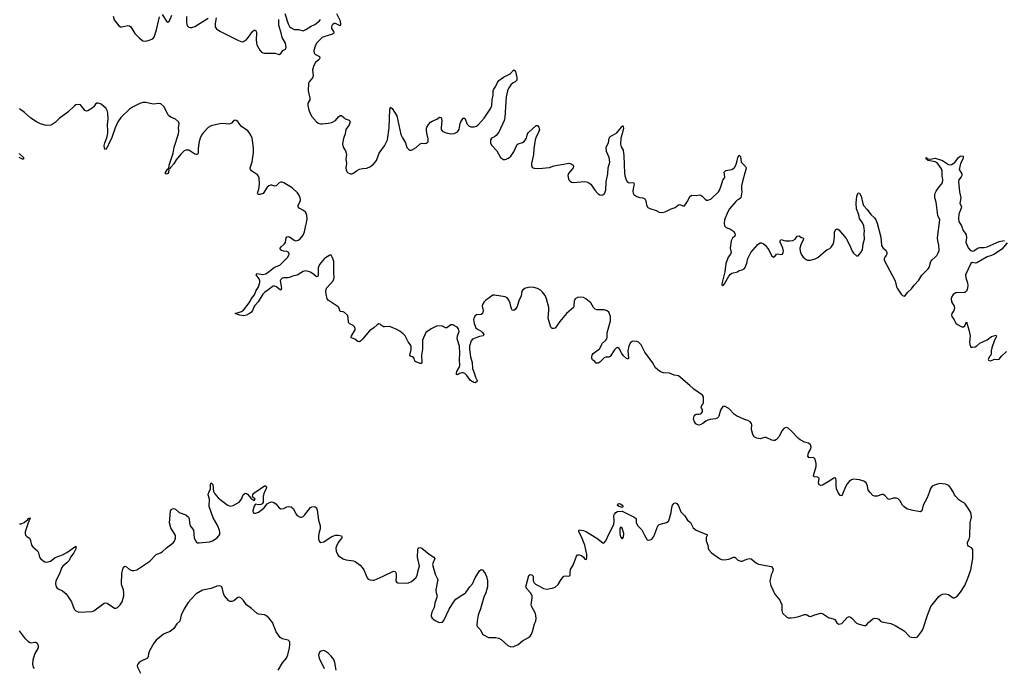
# Model space of a CAD drawing. Header units: inches. Extents: x 1694897 to 1849880, y 907231 to 1017944.
# Tile 82 of 171: x 1795632 to 1808901, y 917647 to 926367. Entities that reach past the tile are written whole.
import ezdxf

# ---------------------------------------------------------------- set-up
doc = ezdxf.new("R2010")
doc.units = ezdxf.units.IN
doc.header["$MEASUREMENT"] = 0
for name, color, linetype in [('B7991', 7, 'Continuous'), ('B7992', 7, 'Continuous'), ('B8901', 7, 'Continuous'), ('B8902', 7, 'Continuous')]:
    doc.layers.add(name, color=color, linetype=linetype)

msp = doc.modelspace()

# ---------------------------------------------------------------- linework, layer by layer
at = {"layer": 'B7991', "color": 6, "elevation": 700}
for points in [[(1795630, 919578), (1795650, 919577), (1795690, 919597), (1795742, 919638), (1795750, 919650), (1795770, 919658), (1795777, 919650), (1795765, 919635), (1795746, 919594), (1795707, 919470), (1795704, 919450), (1795708, 919428), (1795726, 919406), (1795765, 919385), (1795776, 919356), (1795791, 919290), (1795807, 919270), (1795842, 919242), (1795870, 919213), (1795883, 919190), (1795900, 919130), (1795914, 919110), (1795950, 919080), (1795970, 919069), (1795990, 919064), (1796015, 919065), (1796045, 919075), (1796110, 919125), (1796210, 919161), (1796269, 919191), (1796390, 919277), (1796390, 919241), (1796362, 919190), (1796317, 919130), (1796297, 919083), (1796268, 919052), (1796211, 919010), (1796199, 918990), (1796165, 918895), (1796119, 918810), (1796113, 918770), (1796124, 918730), (1796142, 918710), (1796210, 918676), (1796256, 918636), (1796332, 918530), (1796368, 918430), (1796390, 918407), (1796430, 918388), (1796610, 918396), (1796633, 918407), (1796770, 918510), (1796790, 918514), (1796810, 918510), (1796910, 918445), (1796930, 918444), (1796950, 918454), (1796987, 918490), (1797012, 918530), (1797036, 918610), (1797037, 918650), (1797031, 918690), (1797007, 918747), (1797002, 918770), (1797008, 918910), (1797020, 918970), (1797030, 918997), (1797050, 919007), (1797070, 918998), (1797110, 918963), (1797148, 918948), (1797172, 918948), (1797210, 918958), (1797386, 919074), (1797470, 919167), (1797530, 919189), (1797550, 919201), (1797610, 919256), (1797698, 919322), (1797716, 919344), (1797730, 919384), (1797730, 919416), (1797725, 919430), (1797670, 919524), (1797651, 919590), (1797662, 919750), (1797673, 919770), (1797690, 919782), (1797710, 919784), (1797730, 919778), (1797779, 919730), (1797870, 919698), (1797905, 919670), (1797916, 919650), (1797920, 919590), (1797930, 919550), (1797967, 919507), (1797973, 919493), (1797981, 919390), (1798000, 919350), (1798016, 919330), (1798030, 919323), (1798050, 919322), (1798190, 919338), (1798230, 919351), (1798294, 919390), (1798327, 919433), (1798331, 919469), (1798326, 919490), (1798301, 919550), (1798238, 919658), (1798187, 919810), (1798188, 919910), (1798172, 919970), (1798175, 919990), (1798179, 920000)], [(1798251, 920000), (1798262, 919982), (1798308, 919928), (1798330, 919909), (1798430, 919833), (1798470, 919816), (1798510, 919827), (1798590, 919872), (1798621, 919910), (1798643, 919970), (1798670, 919990), (1798690, 919988), (1798700, 919980), (1798750, 919919), (1798790, 919895), (1798805, 919910), (1798776, 919936), (1798769, 919950), (1798773, 919970), (1798788, 919990), (1798802, 920000)], [(1798928, 920000), (1798925, 919995), (1798912, 919950), (1798912, 919868), (1798901, 919850), (1798881, 919839), (1798850, 919835), (1798810, 919844), (1798803, 919837), (1798790, 919816), (1798772, 919752), (1798778, 919730), (1798790, 919721), (1798810, 919722), (1798850, 919735), (1798920, 919790), (1798966, 919850), (1799009, 919870), (1799030, 919874), (1799050, 919871), (1799083, 919850), (1799130, 919792), (1799150, 919780), (1799190, 919786), (1799230, 919807), (1799250, 919812), (1799290, 919809), (1799320, 919780), (1799352, 919712), (1799373, 919690), (1799410, 919670), (1799430, 919669), (1799450, 919679), (1799470, 919697), (1799550, 919799), (1799570, 919809), (1799610, 919810), (1799630, 919793), (1799642, 919762), (1799658, 919630), (1799683, 919550), (1799683, 919510), (1799665, 919450), (1799658, 919410), (1799660, 919370), (1799670, 919340), (1799690, 919329), (1799730, 919338), (1799830, 919402), (1799890, 919425), (1799926, 919426), (1799970, 919415), (1799974, 919410), (1799972, 919390), (1799950, 919365), (1799930, 919331), (1799907, 919290), (1799894, 919250), (1799898, 919210), (1799914, 919170), (1799930, 919149), (1799990, 919106), (1800000, 919102)], [(1799114, 917606), (1799172, 917708), (1799228, 917770), (1799244, 917816), (1799268, 917910), (1799273, 917953), (1799271, 917991), (1799250, 918013), (1799170, 918030), (1799141, 918050), (1799086, 918126), (1799037, 918250), (1798991, 918311), (1798950, 918345), (1798930, 918355), (1798850, 918364), (1798830, 918373), (1798758, 918438), (1798687, 918487), (1798650, 918547), (1798610, 918584), (1798590, 918591), (1798570, 918587), (1798516, 918544), (1798490, 918534), (1798470, 918534), (1798450, 918543), (1798390, 918610), (1798379, 918639), (1798361, 918721), (1798350, 918736), (1798330, 918744), (1798290, 918739), (1798210, 918710), (1798096, 918684), (1798010, 918635), (1797990, 918618), (1797902, 918518), (1797850, 918434), (1797806, 918350), (1797790, 918270), (1797750, 918230), (1797708, 918170), (1797660, 918130), (1797590, 918103), (1797570, 918091), (1797470, 918010), (1797439, 917970), (1797382, 917870), (1797369, 917830), (1797365, 917790), (1797354, 917770), (1797268, 917730), (1797240, 917710), (1797223, 917690), (1797217, 917670), (1797219, 917650), (1797259, 917570)], [(1795833, 917630), (1795819, 917650), (1795807, 917690), (1795812, 917748), (1795838, 917822), (1795884, 917910), (1795885, 917930), (1795877, 917957), (1795868, 917968), (1795850, 917979), (1795830, 917981), (1795790, 917974), (1795770, 917976), (1795750, 917988), (1795710, 918030), (1795630, 918138)], [(1799897, 917610), (1799880, 917710), (1799865, 917750), (1799830, 917796), (1799790, 917836), (1799750, 917866), (1799730, 917873), (1799694, 917866), (1799672, 917850), (1799660, 917810), (1799669, 917770), (1799734, 917630)]]:
    msp.add_lwpolyline(points, dxfattribs=at)
at = {"layer": 'B7992', "color": 6, "elevation": 700}
for points in [[(1796890, 926416), (1796906, 926366), (1796970, 926283), (1796990, 926271), (1797010, 926269), (1797090, 926289), (1797110, 926286), (1797131, 926271), (1797183, 926183), (1797242, 926122), (1797290, 926084), (1797330, 926079), (1797375, 926090), (1797426, 926110), (1797444, 926130), (1797477, 926230), (1797487, 926290), (1797515, 926405)], [(1797550, 926435), (1797610, 926348), (1797630, 926335), (1797650, 926353), (1797683, 926430)], [(1797882, 926410), (1797882, 926330), (1797891, 926290), (1797910, 926267), (1797930, 926262), (1797950, 926263), (1797990, 926277), (1798030, 926297), (1798170, 926388)], [(1798279, 926390), (1798265, 926315), (1798268, 926270), (1798284, 926244), (1798330, 926212), (1798570, 926089), (1798610, 926072), (1798630, 926070), (1798650, 926075), (1798690, 926101), (1798717, 926130), (1798770, 926209), (1798790, 926226), (1798810, 926225), (1798820, 926210), (1798824, 926190), (1798818, 926090), (1798828, 926030), (1798870, 925955), (1798890, 925930), (1798910, 925919), (1798930, 925915), (1799070, 925918), (1799130, 925900), (1799150, 925913), (1799177, 925950), (1799214, 925970), (1799225, 925995), (1799215, 926050), (1799167, 926127), (1799154, 926190), (1799125, 926290), (1799126, 926370)], [(1799206, 926450), (1799248, 926310), (1799270, 926275), (1799290, 926256), (1799330, 926237), (1799390, 926233), (1799450, 926218), (1799490, 926233), (1799562, 926278), (1799610, 926302), (1799670, 926350), (1799686, 926370)], [(1799903, 926450), (1799949, 926350), (1799957, 926303), (1799950, 926285), (1799890, 926315), (1799870, 926315), (1799850, 926302), (1799839, 926290), (1799832, 926270), (1799834, 926250), (1799861, 926210), (1799865, 926190), (1799859, 926181), (1799847, 926173), (1799730, 926137), (1799710, 926127), (1799648, 926070), (1799632, 926050), (1799612, 926010), (1799596, 925950), (1799600, 925920), (1799605, 925910), (1799618, 925898), (1799671, 925871), (1799676, 925850), (1799666, 925830), (1799620, 925790), (1799595, 925750), (1799579, 925690), (1799589, 925610), (1799577, 925583), (1799532, 925530), (1799526, 925514), (1799521, 925410), (1799543, 925310), (1799540, 925290), (1799517, 925243), (1799514, 925210), (1799529, 925150), (1799565, 925070), (1799630, 924990), (1799654, 924974), (1799686, 924966), (1799706, 924966), (1799787, 924973), (1799837, 924983), (1799890, 925010), (1799930, 925059), (1799950, 925076), (1799970, 925075), (1800000, 925048)], [(1800000, 922430), (1799990, 922435), (1799950, 922436), (1799933, 922490), (1799922, 922502), (1799788, 922590), (1799777, 922610), (1799761, 922670), (1799758, 922710), (1799767, 922750), (1799855, 922850), (1799872, 922890), (1799867, 922967), (1799865, 923110), (1799853, 923153), (1799830, 923194), (1799810, 923198), (1799739, 923150), (1799670, 923072), (1799655, 923025), (1799654, 922930), (1799648, 922910), (1799630, 922904), (1799596, 922936), (1799550, 922969), (1799490, 922985), (1799450, 922975), (1799370, 922929), (1799310, 922913), (1799270, 922895), (1799250, 922890), (1799190, 922889), (1799170, 922885), (1799150, 922870), (1799144, 922850), (1799145, 922830), (1799162, 922750), (1799153, 922727), (1799150, 922726), (1799130, 922739), (1799091, 922771), (1799070, 922780), (1799050, 922778), (1799034, 922770), (1798976, 922724), (1798930, 922695), (1798907, 922673), (1798847, 922570), (1798800, 922520), (1798786, 922494), (1798769, 922450), (1798755, 922430), (1798730, 922411), (1798690, 922389), (1798650, 922381), (1798599, 922390), (1798535, 922410), (1798623, 922437), (1798650, 922456), (1798725, 922555), (1798769, 922630), (1798797, 922663), (1798813, 922710), (1798851, 922770), (1798867, 922830), (1798866, 922850), (1798857, 922877), (1798819, 922930), (1798829, 922950), (1798910, 922936), (1798950, 922947), (1799000, 922980), (1799066, 923034), (1799138, 923062), (1799246, 923170), (1799264, 923210), (1799258, 923230), (1799230, 923247), (1799190, 923252), (1799161, 923261), (1799145, 923270), (1799140, 923290), (1799155, 923310), (1799195, 923345), (1799212, 923368), (1799222, 923430), (1799230, 923445), (1799250, 923449), (1799270, 923441), (1799330, 923396), (1799350, 923390), (1799383, 923397), (1799410, 923414), (1799450, 923466), (1799471, 923510), (1799483, 923577), (1799499, 923630), (1799505, 923690), (1799503, 923730), (1799489, 923770), (1799458, 923798), (1799396, 923830), (1799386, 923846), (1799386, 923870), (1799414, 923930), (1799415, 923945), (1799412, 923970), (1799393, 924010), (1799374, 924034), (1799302, 924102), (1799190, 924169), (1799170, 924178), (1799150, 924179), (1799130, 924171), (1799090, 924130), (1799070, 924124), (1799030, 924138), (1799010, 924138), (1798990, 924130), (1798968, 924112), (1798912, 924028), (1798870, 924012), (1798850, 924011), (1798841, 924021), (1798838, 924030), (1798855, 924085), (1798865, 924150), (1798857, 924237), (1798850, 924258), (1798837, 924277), (1798758, 924330), (1798742, 924350), (1798739, 924370), (1798767, 924453), (1798782, 924578), (1798781, 924641), (1798763, 924770), (1798749, 924810), (1798726, 924850), (1798706, 924870), (1798623, 924930), (1798597, 924957), (1798570, 924996), (1798550, 925011), (1798530, 925012), (1798515, 925005), (1798487, 924973), (1798470, 924963), (1798450, 924961), (1798370, 924970), (1798330, 924966), (1798210, 924938), (1798170, 924915), (1798110, 924850), (1798083, 924810), (1798064, 924770), (1798052, 924728), (1798041, 924670), (1798037, 924630), (1798039, 924570), (1798030, 924550), (1798010, 924550), (1797990, 924558), (1797910, 924608), (1797870, 924610), (1797850, 924601), (1797802, 924558), (1797742, 924478), (1797710, 924425), (1797670, 924381), (1797662, 924378), (1797650, 924359), (1797642, 924362), (1797648, 924410), (1797699, 924570), (1797713, 924650), (1797772, 924828), (1797776, 924870), (1797772, 924910), (1797780, 924970), (1797772, 924992), (1797730, 925029), (1797670, 925054), (1797638, 925078), (1797622, 925102), (1797576, 925196), (1797534, 925234), (1797510, 925239), (1797430, 925230), (1797330, 925253), (1797290, 925254), (1797250, 925240), (1797151, 925190), (1797110, 925162), (1796995, 925050), (1796955, 924990), (1796918, 924910), (1796871, 924769), (1796842, 924718), (1796810, 924648), (1796790, 924619), (1796776, 924636), (1796771, 924671), (1796777, 924710), (1796804, 924776), (1796819, 924841), (1796821, 924870), (1796814, 924950), (1796824, 925030), (1796820, 925110), (1796810, 925146), (1796796, 925170), (1796730, 925230), (1796690, 925244), (1796670, 925242), (1796652, 925228), (1796630, 925195), (1796610, 925177), (1796550, 925138), (1796530, 925134), (1796510, 925145), (1796474, 925194), (1796450, 925219), (1796430, 925226), (1796390, 925219), (1796370, 925209), (1796279, 925121), (1796164, 925036), (1796110, 924981), (1796070, 924956), (1796050, 924948), (1795990, 924942), (1795910, 924965), (1795859, 924990), (1795782, 925042), (1795698, 925118), (1795627, 925167)], [(1800000, 924780), (1799990, 924750), (1799982, 924690), (1799993, 924650), (1800000, 924637)], [(1795626, 924566), (1795682, 924510), (1795682, 924490), (1795670, 924489), (1795626, 924510)], [(1798179, 920000), (1798201, 920050), (1798202, 920110), (1798210, 920132), (1798233, 920110), (1798245, 920010), (1798251, 920000)], [(1798802, 920000), (1798930, 920089), (1798950, 920090), (1798956, 920070), (1798954, 920050), (1798928, 920000)]]:
    msp.add_lwpolyline(points, dxfattribs=at)
msp.add_lwpolyline([(1797610, 924287), (1797595, 924290), (1797598, 924310), (1797630, 924357), (1797639, 924359), (1797643, 924350), (1797639, 924310), (1797630, 924296)], close=True, dxfattribs=at)
at = {"layer": 'B8901', "color": 6, "elevation": 700}
for points in [[(1800000, 919102), (1800030, 919092), (1800130, 919080), (1800151, 919071), (1800220, 919020), (1800249, 918990), (1800270, 918959), (1800313, 918850), (1800330, 918833), (1800350, 918824), (1800390, 918819), (1800410, 918821), (1800530, 918872), (1800670, 918943), (1800690, 918937), (1800704, 918910), (1800707, 918870), (1800702, 918810), (1800716, 918790), (1800730, 918785), (1800850, 918780), (1800870, 918782), (1800910, 918800), (1800970, 918850), (1800990, 918882), (1801000, 918950), (1801019, 919010), (1801004, 919090), (1800991, 919130), (1800997, 919230), (1801002, 919250), (1801010, 919256), (1801030, 919260), (1801050, 919251), (1801150, 919170), (1801214, 919130), (1801228, 919110), (1801202, 919058), (1801196, 919030), (1801230, 918903), (1801268, 918830), (1801241, 918690), (1801245, 918650), (1801256, 918610), (1801255, 918590), (1801228, 918512), (1801219, 918450), (1801188, 918390), (1801175, 918350), (1801178, 918330), (1801190, 918308), (1801230, 918276), (1801285, 918250), (1801330, 918256), (1801350, 918277), (1801420, 918430), (1801476, 918524), (1801510, 918562), (1801570, 918606), (1801624, 918636), (1801644, 918656), (1801698, 918730), (1801733, 918770), (1801770, 918850), (1801830, 918946), (1801850, 918965), (1801870, 918958), (1801906, 918910), (1801921, 918870), (1801935, 918810), (1801936, 918730), (1801916, 918650), (1801886, 918590), (1801844, 918436), (1801812, 918350), (1801795, 918270), (1801793, 918210), (1801803, 918190), (1801844, 918150), (1801870, 918091), (1801882, 918082), (1801950, 918050), (1801990, 918046), (1802050, 918049), (1802090, 918039), (1802119, 918019), (1802210, 917939), (1802250, 917922), (1802290, 917927), (1802350, 917955), (1802410, 918004), (1802490, 918047), (1802510, 918064), (1802530, 918095), (1802544, 918130), (1802571, 918230), (1802588, 918270), (1802592, 918310), (1802582, 918370), (1802529, 918469), (1802525, 918490), (1802540, 918580), (1802539, 918610), (1802518, 918650), (1802470, 918698), (1802454, 918730), (1802456, 918750), (1802495, 918885), (1802510, 918896), (1802533, 918893), (1802545, 918885), (1802552, 918872), (1802553, 918810), (1802564, 918784), (1802585, 918765), (1802630, 918746), (1802690, 918707), (1802730, 918699), (1802810, 918712), (1802850, 918728), (1802890, 918763), (1802927, 918830), (1802967, 918873), (1802990, 918879), (1803030, 918873), (1803050, 918885), (1803050, 918930), (1803056, 918964), (1803090, 919023), (1803137, 919143), (1803150, 919160), (1803170, 919162), (1803202, 919150), (1803231, 919130), (1803250, 919103), (1803270, 919098), (1803277, 919123), (1803275, 919165), (1803246, 919290), (1803204, 919404), (1803168, 919470), (1803166, 919490), (1803170, 919497), (1803230, 919488), (1803272, 919472), (1803410, 919385), (1803490, 919322), (1803510, 919324), (1803530, 919349), (1803570, 919440), (1803640, 919570), (1803645, 919610), (1803640, 919690), (1803646, 919710), (1803665, 919730), (1803690, 919743), (1803750, 919749), (1803913, 919670), (1803938, 919650), (1803942, 919590), (1803963, 919550), (1804017, 919497), (1804050, 919428), (1804090, 919365), (1804110, 919358), (1804130, 919362), (1804150, 919373), (1804180, 919410), (1804230, 919550), (1804239, 919561), (1804250, 919570), (1804350, 919595), (1804371, 919609), (1804379, 919621), (1804413, 919730), (1804420, 919800), (1804428, 919832), (1804450, 919855), (1804470, 919863), (1804490, 919851), (1804510, 919821), (1804542, 919742), (1804592, 919690), (1804630, 919630), (1804670, 919596), (1804710, 919526), (1804750, 919493), (1804778, 919478), (1804900, 919430), (1804885, 919395), (1804883, 919350), (1804905, 919290), (1804910, 919250), (1804918, 919230), (1804957, 919190), (1805064, 919110), (1805090, 919098), (1805125, 919095), (1805190, 919103), (1805250, 919131), (1805270, 919132), (1805311, 919090), (1805350, 919074), (1805370, 919076), (1805430, 919105), (1805470, 919114), (1805490, 919107), (1805563, 919050), (1805590, 919036), (1805762, 919002), (1805787, 918967), (1805779, 918930), (1805758, 918890), (1805745, 918830), (1805743, 918803), (1805755, 918750), (1805807, 918630), (1805876, 918550), (1805887, 918530), (1805901, 918490), (1805905, 918410), (1805914, 918374), (1805970, 918323), (1805990, 918315), (1806030, 918311), (1806070, 918316), (1806130, 918331), (1806210, 918357), (1806230, 918359), (1806250, 918351), (1806270, 918335), (1806290, 918331), (1806350, 918355), (1806430, 918377), (1806450, 918373), (1806530, 918316), (1806610, 918297), (1806619, 918290), (1806646, 918246), (1806670, 918227), (1806710, 918238), (1806783, 918317), (1806810, 918331), (1806830, 918324), (1806847, 918310), (1806910, 918242), (1806930, 918231), (1807010, 918208), (1807030, 918211), (1807050, 918224), (1807073, 918250), (1807130, 918301), (1807150, 918307), (1807190, 918304), (1807210, 918294), (1807231, 918270), (1807250, 918257), (1807370, 918236), (1807430, 918210), (1807550, 918137), (1807630, 918056), (1807650, 918051), (1807710, 918048), (1807730, 918059), (1807750, 918080), (1807790, 918132), (1807803, 918157), (1807864, 918350), (1807910, 918464), (1808021, 918599), (1808043, 918617), (1808069, 918631), (1808110, 918637), (1808149, 918629), (1808210, 918584), (1808230, 918583), (1808250, 918593), (1808270, 918611), (1808310, 918657), (1808368, 918750), (1808410, 918845), (1808450, 918960), (1808479, 919110), (1808479, 919210), (1808475, 919235), (1808457, 919257), (1808419, 919279), (1808410, 919290), (1808405, 919310), (1808406, 919330), (1808426, 919374), (1808436, 919410), (1808442, 919590), (1808459, 919670), (1808456, 919710), (1808450, 919730), (1808430, 919768), (1808376, 919850), (1808362, 919862), (1808330, 919875), (1808290, 919901), (1808243, 919950), (1808229, 919969), (1808216, 920000)], [(1806728, 920000), (1806710, 919957), (1806690, 919960), (1806670, 919986), (1806664, 920000)], [(1807888, 920000), (1807862, 919930), (1807810, 919831), (1807790, 919754), (1807770, 919742), (1807670, 919759), (1807598, 919778), (1807572, 919790), (1807546, 919810), (1807531, 919830), (1807494, 919894), (1807473, 919913), (1807450, 919923), (1807410, 919924), (1807348, 919908), (1807330, 919916), (1807290, 919959), (1807270, 919973), (1807250, 919974), (1807190, 919953), (1807150, 919951), (1807130, 919962), (1807095, 920000)]]:
    msp.add_lwpolyline(points, dxfattribs=at)
for points in [[(1803750, 919797), (1803710, 919810), (1803690, 919827), (1803688, 919830), (1803700, 919850), (1803710, 919854), (1803730, 919850), (1803750, 919830), (1803763, 919810)], [(1803730, 919534), (1803718, 919510), (1803718, 919450), (1803730, 919405), (1803750, 919378), (1803770, 919398), (1803772, 919448), (1803750, 919521)]]:
    msp.add_lwpolyline(points, close=True, dxfattribs=at)
at = {"layer": 'B8902', "color": 6, "elevation": 700}
for points in [[(1800000, 924637), (1800021, 924601), (1800032, 924570), (1800035, 924550), (1800027, 924490), (1800034, 924430), (1800028, 924370), (1800030, 924342), (1800050, 924309), (1800090, 924291), (1800110, 924293), (1800122, 924298), (1800170, 924334), (1800210, 924352), (1800250, 924362), (1800310, 924367), (1800361, 924390), (1800398, 924422), (1800439, 924470), (1800478, 924570), (1800550, 924667), (1800588, 924750), (1800612, 924910), (1800622, 925158), (1800630, 925191), (1800650, 925171), (1800713, 925073), (1800770, 924821), (1800790, 924777), (1800831, 924710), (1800848, 924648), (1800877, 924617), (1800890, 924611), (1800910, 924611), (1800974, 924646), (1801030, 924696), (1801050, 924703), (1801090, 924701), (1801110, 924706), (1801136, 924724), (1801138, 924762), (1801121, 924821), (1801113, 924870), (1801115, 924905), (1801120, 924920), (1801143, 924957), (1801170, 924986), (1801190, 925000), (1801253, 925027), (1801290, 925056), (1801310, 925051), (1801320, 925010), (1801310, 924910), (1801312, 924890), (1801325, 924870), (1801340, 924860), (1801366, 924846), (1801397, 924837), (1801450, 924830), (1801486, 924834), (1801530, 924858), (1801554, 924890), (1801569, 924970), (1801577, 924990), (1801590, 925016), (1801610, 925039), (1801630, 925043), (1801662, 924962), (1801690, 924933), (1801710, 924923), (1801757, 924923), (1801786, 924934), (1801810, 924950), (1801890, 925042), (1801983, 925177), (1801994, 925210), (1801999, 925290), (1802013, 925350), (1802014, 925410), (1802020, 925430), (1802048, 925472), (1802070, 925523), (1802090, 925548), (1802150, 925594), (1802241, 925639), (1802290, 925690), (1802310, 925679), (1802314, 925670), (1802333, 925590), (1802332, 925552), (1802311, 925530), (1802283, 925517), (1802252, 925490), (1802225, 925450), (1802207, 925410), (1802190, 925330), (1802170, 925050), (1802161, 925010), (1802090, 924853), (1802054, 924806), (1802030, 924789), (1801990, 924770), (1801979, 924750), (1801977, 924710), (1801990, 924677), (1802063, 924603), (1802112, 924512), (1802150, 924485), (1802170, 924483), (1802190, 924487), (1802218, 924502), (1802250, 924530), (1802290, 924586), (1802325, 924670), (1802335, 924685), (1802350, 924694), (1802408, 924712), (1802432, 924728), (1802460, 924770), (1802476, 924830), (1802489, 924850), (1802590, 924942), (1802610, 924941), (1802630, 924919), (1802637, 924890), (1802624, 924850), (1802590, 924790), (1802578, 924750), (1802560, 924630), (1802557, 924550), (1802531, 924430), (1802530, 924410), (1802540, 924380), (1802550, 924370), (1802566, 924366), (1802630, 924361), (1802770, 924378), (1802830, 924401), (1803010, 924431), (1803033, 924433), (1803066, 924426), (1803090, 924410), (1803095, 924390), (1803089, 924370), (1803030, 924296), (1803021, 924270), (1803026, 924226), (1803033, 924210), (1803050, 924191), (1803070, 924179), (1803090, 924176), (1803250, 924187), (1803290, 924179), (1803330, 924150), (1803384, 924070), (1803430, 924023), (1803450, 924010), (1803470, 924006), (1803490, 924010), (1803513, 924027), (1803529, 924070), (1803535, 924185), (1803560, 924290), (1803564, 924370), (1803583, 924450), (1803575, 924510), (1803542, 924590), (1803535, 924650), (1803565, 924710), (1803575, 924770), (1803587, 924790), (1803678, 924842), (1803741, 924919), (1803750, 924937), (1803756, 924936), (1803766, 924926), (1803767, 924907), (1803752, 924832), (1803732, 924770), (1803729, 924689), (1803736, 924656), (1803763, 924610), (1803775, 924535), (1803782, 924302), (1803787, 924267), (1803801, 924221), (1803818, 924190), (1803835, 924175), (1803850, 924169), (1803890, 924175), (1803910, 924170), (1803911, 924151), (1803902, 924118), (1803897, 924057), (1803901, 924030), (1803910, 924012), (1803947, 923987), (1803990, 923973), (1804030, 923969), (1804056, 923956), (1804070, 923930), (1804078, 923870), (1804097, 923837), (1804123, 923823), (1804210, 923798), (1804250, 923777), (1804290, 923770), (1804330, 923780), (1804410, 923822), (1804464, 923836), (1804510, 923873), (1804530, 923878), (1804570, 923859), (1804590, 923862), (1804627, 923913), (1804667, 923990), (1804690, 924003), (1804750, 924000), (1804790, 924008), (1804810, 924004), (1804830, 923990), (1804868, 923950), (1804890, 923939), (1804910, 923936), (1804950, 923955), (1805050, 924049), (1805063, 924070), (1805087, 924130), (1805110, 924206), (1805127, 924230), (1805134, 924250), (1805127, 924313), (1805150, 924335), (1805230, 924351), (1805243, 924357), (1805264, 924376), (1805283, 924410), (1805298, 924450), (1805310, 924511), (1805330, 924543), (1805344, 924524), (1805357, 924450), (1805413, 924390), (1805421, 924370), (1805420, 924350), (1805376, 924204), (1805361, 924130), (1805358, 924090), (1805365, 924050), (1805349, 923970), (1805330, 923950), (1805303, 923937), (1805281, 923919), (1805200, 923820), (1805169, 923770), (1805131, 923670), (1805125, 923625), (1805132, 923590), (1805153, 923570), (1805210, 923548), (1805240, 923530), (1805258, 923510), (1805269, 923490), (1805273, 923470), (1805268, 923452), (1805236, 923424), (1805222, 923390), (1805206, 923290), (1805219, 923230), (1805211, 923210), (1805182, 923170), (1805150, 923084), (1805137, 922970), (1805095, 922810), (1805096, 922796), (1805106, 922786), (1805110, 922785), (1805130, 922809), (1805188, 922912), (1805210, 922939), (1805230, 922954), (1805306, 922970), (1805329, 922991), (1805370, 922997), (1805396, 923010), (1805410, 923031), (1805432, 923088), (1805447, 923153), (1805487, 923233), (1805579, 923341), (1805610, 923363), (1805630, 923361), (1805650, 923353), (1805678, 923330), (1805726, 923270), (1805765, 923190), (1805790, 923170), (1805810, 923177), (1805831, 923209), (1805850, 923214), (1805890, 923203), (1805910, 923210), (1805920, 923230), (1805924, 923250), (1805918, 923290), (1805880, 923370), (1805879, 923390), (1805890, 923407), (1805951, 923391), (1806010, 923388), (1806050, 923393), (1806083, 923410), (1806110, 923452), (1806130, 923458), (1806170, 923435), (1806190, 923430), (1806195, 923415), (1806187, 923390), (1806165, 923350), (1806145, 923290), (1806148, 923250), (1806165, 923210), (1806190, 923170), (1806230, 923137), (1806250, 923127), (1806290, 923129), (1806353, 923147), (1806390, 923164), (1806490, 923255), (1806510, 923270), (1806550, 923288), (1806570, 923304), (1806595, 923345), (1806604, 923370), (1806613, 923447), (1806614, 923510), (1806630, 923541), (1806650, 923550), (1806670, 923539), (1806770, 923422), (1806816, 923336), (1806850, 923250), (1806870, 923224), (1806910, 923188), (1806930, 923188), (1806970, 923230), (1806990, 923270), (1806997, 923350), (1807016, 923410), (1807013, 923487), (1807019, 923521), (1807008, 923590), (1806990, 923630), (1806952, 923690), (1806939, 923739), (1806910, 923820), (1806904, 923896), (1806913, 923990), (1806930, 924037), (1806950, 924031), (1806973, 923990), (1806993, 923893), (1807004, 923864), (1807053, 923813), (1807103, 923743), (1807150, 923698), (1807169, 923670), (1807188, 923628), (1807238, 923438), (1807248, 923328), (1807270, 923290), (1807303, 923263), (1807316, 923230), (1807316, 923210), (1807310, 923193), (1807290, 923170), (1807280, 923150), (1807283, 923130), (1807432, 922852), (1807449, 922770), (1807459, 922750), (1807512, 922670), (1807530, 922653), (1807554, 922646), (1807570, 922656), (1807602, 922698), (1807650, 922741), (1807688, 922792), (1807750, 922860), (1807791, 922929), (1807873, 923010), (1807887, 923030), (1807910, 923110), (1807927, 923133), (1807970, 923169), (1807990, 923193), (1808012, 923228), (1808022, 923258), (1808019, 923330), (1808005, 923390), (1808002, 923430), (1808031, 923670), (1808007, 923730), (1807984, 923910), (1807967, 923967), (1807964, 924004), (1807970, 924030), (1807983, 924057), (1808023, 924117), (1808057, 924150), (1808069, 924170), (1808072, 924210), (1808064, 924270), (1808065, 924330), (1808057, 924357), (1807998, 924438), (1807970, 924451), (1807875, 924470), (1807864, 924484), (1807847, 924490), (1807849, 924510), (1807859, 924499), (1807891, 924491), (1807928, 924492), (1807970, 924501), (1808057, 924477), (1808070, 924473), (1808150, 924417), (1808170, 924412), (1808190, 924418), (1808235, 924445), (1808282, 924510), (1808307, 924530), (1808330, 924535), (1808347, 924530), (1808349, 924510), (1808343, 924490), (1808310, 924430), (1808294, 924350), (1808330, 924291), (1808330, 924270), (1808322, 924250), (1808290, 924210), (1808283, 924190), (1808296, 924050), (1808314, 923970), (1808303, 923890), (1808324, 923850), (1808321, 923830), (1808287, 923750), (1808286, 923686), (1808290, 923648), (1808323, 923590), (1808348, 923528), (1808374, 923494), (1808387, 923470), (1808392, 923430), (1808384, 923370), (1808415, 923295), (1808443, 923263), (1808470, 923249), (1808490, 923254), (1808550, 923294), (1808570, 923300), (1808630, 923298), (1808670, 923307), (1808830, 923380), (1808906, 923394)], [(1800000, 925048), (1800020, 925030), (1800073, 925013), (1800083, 925003), (1800086, 924990), (1800072, 924950), (1800029, 924890), (1800016, 924830), (1800000, 924780)], [(1808938, 923362), (1808870, 923279), (1808769, 923210), (1808730, 923190), (1808670, 923175), (1808530, 923094), (1808510, 923090), (1808470, 923097), (1808450, 923083), (1808380, 922930), (1808382, 922890), (1808405, 922825), (1808411, 922790), (1808407, 922753), (1808398, 922722), (1808390, 922710), (1808370, 922695), (1808246, 922690), (1808214, 922666), (1808190, 922630), (1808186, 922610), (1808190, 922570), (1808224, 922510), (1808230, 922490), (1808222, 922450), (1808196, 922410), (1808191, 922390), (1808194, 922370), (1808225, 922325), (1808250, 922279), (1808270, 922262), (1808330, 922233), (1808350, 922231), (1808370, 922246), (1808390, 922298), (1808424, 922190), (1808439, 922110), (1808433, 922030), (1808435, 921995), (1808450, 921959), (1808470, 921958), (1808510, 921964), (1808530, 921975), (1808570, 922012), (1808670, 922056), (1808730, 922103), (1808790, 922121), (1808798, 922110), (1808793, 922090), (1808770, 922050), (1808734, 921950), (1808725, 921910), (1808726, 921870), (1808720, 921850), (1808703, 921830), (1808690, 921801), (1808686, 921790), (1808690, 921782), (1808710, 921775), (1808730, 921776), (1808770, 921797), (1808810, 921792), (1808830, 921796), (1808863, 921837), (1808930, 921899)], [(1806664, 920000), (1806642, 920050), (1806635, 920090), (1806636, 920156), (1806630, 920192), (1806610, 920197), (1806550, 920156), (1806450, 920100), (1806430, 920094), (1806404, 920104), (1806398, 920130), (1806404, 920190), (1806399, 920199), (1806387, 920207), (1806345, 920210), (1806336, 920216), (1806330, 920230), (1806368, 920352), (1806366, 920390), (1806352, 920450), (1806330, 920470), (1806270, 920467), (1806253, 920490), (1806264, 920536), (1806293, 920590), (1806297, 920610), (1806290, 920641), (1806264, 920664), (1806210, 920678), (1806148, 920708), (1806126, 920726), (1806030, 920833), (1805990, 920868), (1805964, 920876), (1805947, 920873), (1805930, 920862), (1805904, 920830), (1805867, 920753), (1805830, 920716), (1805810, 920702), (1805790, 920701), (1805770, 920707), (1805690, 920742), (1805670, 920743), (1805610, 920723), (1805565, 920730), (1805530, 920750), (1805510, 920782), (1805496, 920850), (1805499, 920910), (1805494, 920930), (1805478, 920950), (1805445, 920970), (1805390, 920988), (1805291, 921031), (1805267, 921050), (1805191, 921130), (1805130, 921163), (1805110, 921158), (1805088, 921132), (1805078, 921110), (1805055, 921030), (1805050, 921019), (1805030, 921000), (1805010, 920991), (1804935, 920985), (1804904, 920976), (1804877, 920963), (1804838, 920930), (1804810, 920914), (1804790, 920908), (1804769, 920910), (1804746, 920926), (1804727, 920950), (1804714, 920990), (1804716, 921010), (1804722, 921030), (1804733, 921047), (1804750, 921055), (1804786, 921054), (1804810, 921061), (1804835, 921085), (1804834, 921110), (1804816, 921150), (1804823, 921170), (1804839, 921190), (1804847, 921210), (1804848, 921290), (1804836, 921310), (1804717, 921390), (1804663, 921443), (1804511, 921571), (1804450, 921579), (1804390, 921606), (1804310, 921610), (1804270, 921627), (1804230, 921650), (1804200, 921680), (1804158, 921750), (1804056, 921890), (1804007, 921990), (1803970, 922024), (1803950, 922034), (1803910, 922040), (1803886, 922034), (1803860, 922010), (1803842, 921970), (1803827, 921910), (1803837, 921810), (1803830, 921798), (1803810, 921804), (1803770, 921841), (1803746, 921870), (1803710, 921938), (1803690, 921951), (1803670, 921942), (1803650, 921923), (1803590, 921834), (1803570, 921824), (1803530, 921824), (1803510, 921815), (1803450, 921756), (1803430, 921743), (1803410, 921740), (1803403, 921743), (1803385, 921765), (1803350, 921787), (1803341, 921810), (1803343, 921830), (1803349, 921850), (1803361, 921870), (1803445, 921935), (1803487, 922010), (1803531, 922050), (1803543, 922070), (1803549, 922091), (1803551, 922150), (1803593, 922310), (1803594, 922370), (1803570, 922428), (1803550, 922447), (1803510, 922458), (1803410, 922459), (1803389, 922469), (1803367, 922490), (1803330, 922555), (1803263, 922610), (1803230, 922627), (1803192, 922632), (1803150, 922627), (1803120, 922610), (1803104, 922576), (1803101, 922510), (1803094, 922490), (1803002, 922410), (1802910, 922302), (1802850, 922215), (1802830, 922207), (1802810, 922210), (1802790, 922227), (1802770, 922283), (1802756, 922350), (1802764, 922450), (1802763, 922490), (1802732, 922610), (1802712, 922652), (1802679, 922699), (1802650, 922726), (1802610, 922747), (1802561, 922761), (1802510, 922764), (1802450, 922750), (1802414, 922730), (1802399, 922710), (1802391, 922649), (1802359, 922581), (1802336, 922504), (1802310, 922466), (1802290, 922452), (1802270, 922456), (1802265, 922465), (1802250, 922504), (1802241, 922550), (1802218, 922598), (1802201, 922621), (1802176, 922636), (1802030, 922658), (1802010, 922656), (1801910, 922588), (1801890, 922570), (1801868, 922530), (1801866, 922510), (1801876, 922450), (1801867, 922413), (1801850, 922397), (1801790, 922391), (1801770, 922379), (1801751, 922350), (1801748, 922330), (1801755, 922275), (1801780, 922220), (1801800, 922200), (1801850, 922173), (1801870, 922154), (1801885, 922130), (1801882, 922118), (1801876, 922110), (1801830, 922101), (1801736, 922064), (1801717, 922043), (1801693, 921970), (1801693, 921930), (1801708, 921828), (1801730, 921750), (1801733, 921670), (1801758, 921610), (1801775, 921555), (1801799, 921510), (1801792, 921490), (1801770, 921478), (1801750, 921480), (1801709, 921509), (1801658, 921578), (1801630, 921603), (1801610, 921611), (1801590, 921613), (1801557, 921603), (1801530, 921584), (1801520, 921590), (1801519, 921610), (1801524, 921630), (1801556, 921684), (1801563, 921710), (1801558, 921790), (1801565, 921870), (1801559, 921970), (1801529, 922070), (1801531, 922110), (1801555, 922170), (1801544, 922204), (1801526, 922226), (1801470, 922256), (1801444, 922256), (1801390, 922218), (1801370, 922218), (1801330, 922242), (1801310, 922246), (1801250, 922238), (1801176, 922204), (1801106, 922154), (1801059, 922050), (1801061, 921930), (1801045, 921850), (1801050, 921750), (1801041, 921739), (1801030, 921736), (1800970, 921758), (1800958, 921770), (1800947, 921807), (1800939, 921819), (1800927, 921827), (1800907, 921830), (1800898, 921838), (1800891, 921850), (1800907, 921927), (1800908, 921968), (1800898, 921990), (1800865, 922030), (1800825, 922110), (1800798, 922138), (1800753, 922173), (1800714, 922194), (1800630, 922230), (1800610, 922236), (1800550, 922230), (1800533, 922233), (1800508, 922248), (1800490, 922269), (1800470, 922272), (1800450, 922260), (1800403, 922217), (1800344, 922176), (1800250, 922063), (1800230, 922042), (1800210, 922031), (1800190, 922034), (1800150, 922063), (1800103, 922083), (1800096, 922090), (1800103, 922110), (1800155, 922190), (1800154, 922210), (1800144, 922230), (1800125, 922250), (1800082, 922270), (1800070, 922280), (1800065, 922290), (1800059, 922359), (1800049, 922390), (1800010, 922425), (1800000, 922430)], [(1807095, 920000), (1807068, 920030), (1807059, 920090), (1807039, 920130), (1807010, 920154), (1806952, 920172), (1806870, 920178), (1806841, 920170), (1806811, 920150), (1806784, 920116), (1806762, 920078), (1806728, 920000)], [(1808216, 920000), (1808212, 920010), (1808181, 920061), (1808153, 920093), (1808111, 920111), (1808030, 920121), (1807959, 920101), (1807930, 920084), (1807907, 920053), (1807888, 920000)]]:
    msp.add_lwpolyline(points, dxfattribs=at)

doc.saveas('drawing.dxf')
